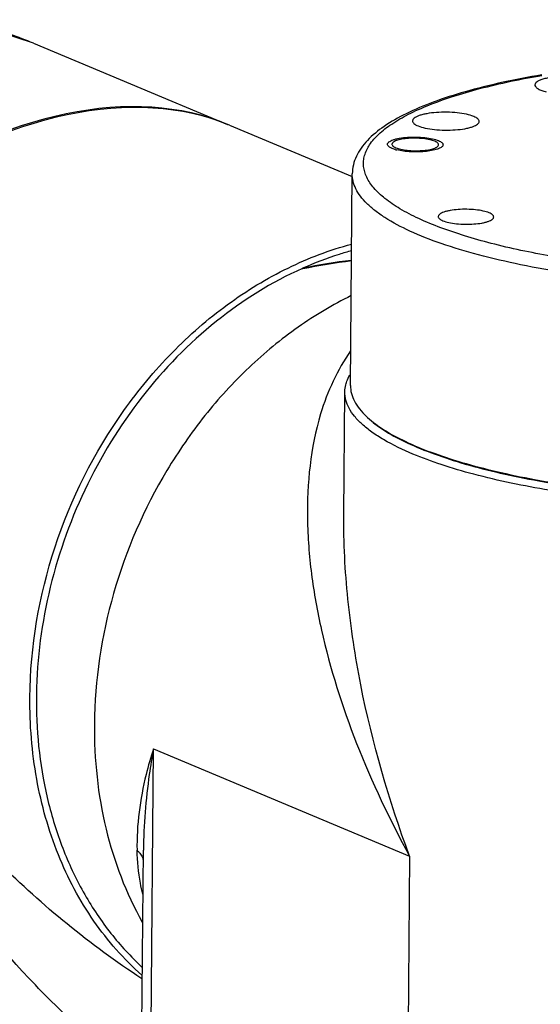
# Model space of a CAD drawing. Header units: millimetres. Extents: x 12 to 2508, y 25 to 1770.
# Tile 51 of 53: x 2276 to 2323, y 1549 to 1638. Entities that reach past the tile are written whole.
import ezdxf

# ---------------------------------------------------------------- set-up
doc = ezdxf.new("R2010")
doc.units = ezdxf.units.MM
for name, color, linetype in [('COVER_S_PBL101', 7, 'Continuous'), ('COVER_S_PBL86', 7, 'Continuous'), ('FLANGE_E_PBL106', 7, 'Continuous'), ('HOLDER_S_PBL100', 7, 'Continuous'), ('HOLDER_S_PBL85', 7, 'Continuous'), ('MODULE_S_ABL84', 7, 'Continuous'), ('MODULE_S_ABL99', 7, 'Continuous'), ('new_view_8_VBL72', 7, 'Continuous'), ('RING_S_PBL78', 7, 'Continuous')]:
    doc.layers.add(name, color=color, linetype=linetype)

# ---------------------------------------------------------------- blocks, each defined once
blk = doc.blocks.new('RING_S_PBL78', base_point=(1301.025, 1834.686))
at = {"layer": 'RING_S_PBL78', "color": 7}
for q in [(1310.799, 1865.36), (1310.799, 1865.361)]:
    blk.add_line((1310.816, 1865.369), q, dxfattribs=at)
blk.add_arc((1321.226, 1815.673), 50.716, 96.8006, 101.83488, dxfattribs=at)
for centre, major_axis, ratio, start_param, end_param in [((1320.503, 1830.798), (42.626, 1.876), 0.834841, 1.65822, 1.763164), ((1309.537, 1835.386), (-1.797, 40.821), 0.093221, -0.75206, -0.749974)]:
    blk.add_ellipse(centre, major_axis=major_axis, ratio=ratio, start_param=start_param, end_param=end_param, dxfattribs=at)
for points, knots in [([(1315.23, 1866.952), (1314.857, 1866.849), (1313.357, 1866.406), (1311.892, 1865.848), (1310.816, 1865.369)], [0, 0, 0, 0, 0.247141, 1, 1, 1, 1]), ([(1310.799, 1865.361), (1308.027, 1864.127), (1302.681, 1860.791), (1296.001, 1853.92), (1290.856, 1845.522), (1287.598, 1836.177), (1286.449, 1826.526), (1287.345, 1818.655), (1289.187, 1812.879), (1291.068, 1808.939), (1293.433, 1805.41), (1295.328, 1803.353), (1296.337, 1802.42)], [0, 0, 0, 0, 0.12198, 0.250107, 0.382103, 0.514821, 0.644963, 0.769789, 0.829811, 0.888094, 0.944744, 1, 1, 1, 1])]:
    blk.add_open_spline(points, degree=3, knots=knots, dxfattribs=at)
blk = doc.blocks.new('HOLDER_S_PBL85', base_point=(1340.834, 1823.388))
at = {"layer": 'HOLDER_S_PBL85', "color": 7}
for p, q in [((1314.528, 1843.193), (1314.622, 1854.233)), ((1314.528, 1843.192), (1314.528, 1843.196)), ((1296.24, 1786.705), (1296.465, 1812.944)), ((1296.465, 1812.945), (1296.465, 1812.944))]:
    blk.add_line(p, q, dxfattribs=at)
at = {"layer": 'HOLDER_S_PBL85', "color": 2}
for p, q in [((1297.059, 1785.958), (1297.368, 1822.074)), ((1297.368, 1822.074), (1320.452, 1812.416)), ((1320.452, 1812.416), (1320.242, 1787.931))]:
    blk.add_line(p, q, dxfattribs=at)
at = {"layer": 'HOLDER_S_PBL85', "color": 7}
for major_axis, start_param in [((37.561, 6.956), 6.121587), ((35.557, 6.585), 6.807722)]:
    blk.add_ellipse((1351.601, 1793.215), major_axis=major_axis, ratio=0.024305, start_param=start_param, end_param=8.837407, dxfattribs=at)
for points, knots in [([(1315.191, 1862.906), (1313.53, 1862.089), (1310.286, 1860.148), (1305.854, 1856.497), (1301.88, 1852.147), (1297.321, 1845.558), (1293.295, 1836.282), (1292.084, 1828.264), (1292.05, 1824.299)], [0, 0, 0, 0, 0.117748, 0.23932, 0.36412, 0.491275, 0.747729, 1, 1, 1, 1]), ([(1314.622, 1854.233), (1314.623, 1854.297), (1314.634, 1854.556), (1314.683, 1854.813), (1314.738, 1855)], [0, 0, 0, 0, 0.247465, 1, 1, 1, 1]), ([(1314.738, 1855), (1314.756, 1855.063), (1314.841, 1855.321), (1314.958, 1855.567), (1315.061, 1855.746)], [0, 0, 0, 0, 0.241991, 1, 1, 1, 1]), ([(1320.762, 1848.628), (1319.853, 1849.008), (1318.578, 1849.614), (1317.077, 1850.574), (1316.195, 1851.275), (1315.499, 1851.992), (1314.995, 1852.725), (1314.688, 1853.473), (1314.62, 1853.986), (1314.622, 1854.233)], [0, 0, 0, 0, 0.338454, 0.482908, 0.611253, 0.724585, 0.824843, 0.915155, 1, 1, 1, 1]), ([(1349.235, 1843.874), (1346.435, 1843.954), (1341.016, 1844.272), (1333.326, 1845.232), (1327.478, 1846.426), (1323.404, 1847.617), (1321.597, 1848.278), (1320.762, 1848.628)], [0, 0, 0, 0, 0.289807, 0.561095, 0.801237, 0.906321, 1, 1, 1, 1]), ([(1292.05, 1824.299), (1292.023, 1821.128), (1292.672, 1814.927), (1294.895, 1809.076), (1296.364, 1806.463)], [0, 0, 0, 0, 0.514016, 1, 1, 1, 1])]:
    blk.add_open_spline(points, degree=3, knots=knots, dxfattribs=at)
at = {"layer": 'HOLDER_S_PBL85', "color": 2}
for points, knots in [([(1315.141, 1857.941), (1314.54, 1857.079), (1313.491, 1855.238), (1312.746, 1853.258), (1312.44, 1852.246)], [0, 0, 0, 0, 0.498588, 1, 1, 1, 1]), ([(1312.44, 1852.246), (1311.522, 1849.212), (1311.029, 1844.302), (1311.538, 1837.777), (1312.773, 1830.936), (1315.519, 1822.312), (1318.657, 1815.695), (1320.452, 1812.416)], [0, 0, 0, 0, 0.228953, 0.349031, 0.472697, 0.730044, 1, 1, 1, 1]), ([(1320.452, 1812.416), (1318.591, 1817.431), (1316.364, 1825.112), (1314.775, 1835.497), (1314.506, 1840.649), (1314.528, 1843.192)], [0, 0, 0, 0, 0.509647, 0.757636, 1, 1, 1, 1]), ([(1297.368, 1822.074), (1297.124, 1821.307), (1296.276, 1818.334), (1295.837, 1815.221), (1295.896, 1812.933)], [0, 0, 0, 0, 0.260213, 1, 1, 1, 1]), ([(1297.368, 1822.074), (1297.232, 1821.308), (1296.746, 1818.288), (1296.485, 1815.227), (1296.465, 1812.945)], [0, 0, 0, 0, 0.254024, 1, 1, 1, 1]), ([(1296.415, 1808.985), (1296.334, 1809.309), (1296.053, 1810.609), (1295.921, 1811.939), (1295.896, 1812.933)], [0, 0, 0, 0, 0.251427, 1, 1, 1, 1]), ([(1295.896, 1812.933), (1295.92, 1812.912), (1296.013, 1812.828), (1296.098, 1812.736), (1296.156, 1812.663)], [0, 0, 0, 0, 0.256317, 1, 1, 1, 1]), ([(1296.156, 1812.663), (1296.194, 1812.614), (1296.332, 1812.421), (1296.426, 1812.196), (1296.461, 1812.024)], [0, 0, 0, 0, 0.261487, 1, 1, 1, 1])]:
    blk.add_open_spline(points, degree=3, knots=knots, dxfattribs=at)
blk = doc.blocks.new('COVER_S_PBL86', base_point=(1342.712, 1781.002))
at = {"layer": 'COVER_S_PBL86', "color": 7}
blk.add_ellipse((1351.598, 1792.911), major_axis=(37.561, 6.964), ratio=0.02463, start_param=-0.004785, end_param=2.554154, dxfattribs=at)
blk = doc.blocks.new('MODULE_S_ABL84', base_point=(1342.712, 1781.002))
at = {"layer": 'COVER_S_PBL86'}
blk.add_blockref('COVER_S_PBL86', (1342.712, 1781.002), dxfattribs=at)
at = {"layer": 'HOLDER_S_PBL85'}
blk.add_blockref('HOLDER_S_PBL85', (1340.834, 1823.388), dxfattribs=at)
blk = doc.blocks.new('HOLDER_S_PBL100', base_point=(1280.001, 1829.458))
at = {"layer": 'HOLDER_S_PBL100', "color": 7}
blk.add_line((1304.224, 1878.259), (1315.289, 1873.63), dxfattribs=at)
blk.add_ellipse((1283.042, 1846.471), major_axis=(26.28, 28.54), ratio=0.659351, start_param=0.234751, end_param=2.275384, dxfattribs=at)
for points, knots in [([(1286.238, 1826.73), (1286.277, 1831.281), (1287.858, 1840.471), (1293.064, 1850.837), (1298.884, 1857.844), (1303.872, 1862.2), (1309.336, 1865.532), (1313.259, 1867.021), (1315.231, 1867.547)], [0, 0, 0, 0, 0.255767, 0.514815, 0.642097, 0.765881, 0.885294, 1, 1, 1, 1]), ([(1296.326, 1801.69), (1294.699, 1803.125), (1291.741, 1806.491), (1288.538, 1812.544), (1286.605, 1819.416), (1286.217, 1824.264), (1286.238, 1826.73)], [0, 0, 0, 0, 0.234223, 0.478287, 0.73371, 1, 1, 1, 1])]:
    blk.add_open_spline(points, degree=3, knots=knots, dxfattribs=at)
at = {"layer": 'HOLDER_S_PBL100', "color": 2}
for points, knots in [([(1296.281, 1792.548), (1294.44, 1793.825), (1290.912, 1796.627), (1284.478, 1802.914), (1277.507, 1811.726), (1270.705, 1823.187), (1267.14, 1831.265), (1265.622, 1835.355)], [0, 0, 0, 0, 0.125929, 0.252546, 0.505083, 0.754752, 1, 1, 1, 1]), ([(1296.324, 1801.368), (1293.993, 1802.884), (1289.541, 1806.166), (1285.432, 1809.862), (1283.477, 1811.778)], [0, 0, 0, 0, 0.503877, 1, 1, 1, 1])]:
    blk.add_open_spline(points, degree=3, knots=knots, dxfattribs=at)
blk = doc.blocks.new('COVER_S_PBL101', base_point=(1273.254, 1843.819))
at = {"layer": 'COVER_S_PBL101', "color": 7}
blk.add_line((1286.562, 1885.648), (1304.059, 1878.328), dxfattribs=at)
blk.add_lwpolyline([(1286.563, 1885.648), (1282.042, 1887.115), (1277.748, 1887.768), (1273.468, 1887.729), (1269.264, 1887.005), (1265.187, 1885.604), (1261.291, 1883.534), (1257.628, 1880.81), (1254.261, 1877.467), (1251.258, 1873.57), (1248.677, 1869.222), (1246.557, 1864.547), (1244.916, 1859.675), (1243.749, 1854.721), (1243.045, 1849.771), (1242.796, 1845.067)], dxfattribs=at)
at = {"layer": 'COVER_S_PBL101', "color": 2}
blk.add_arc((1275.733, 1859.787), 28.037, 67.28042, 76.33194, dxfattribs=at)
at = {"layer": 'COVER_S_PBL101', "color": 7}
blk.add_ellipse((1282.868, 1846.544), major_axis=(26.289, 28.535), ratio=0.659161, start_param=6.515572, end_param=8.558677, dxfattribs=at)
blk = doc.blocks.new('MODULE_S_ABL99', base_point=(1273.254, 1843.819))
at = {"layer": 'COVER_S_PBL101'}
blk.add_blockref('COVER_S_PBL101', (1273.254, 1843.819), dxfattribs=at)
at = {"layer": 'HOLDER_S_PBL100'}
blk.add_blockref('HOLDER_S_PBL100', (1280.001, 1829.458), dxfattribs=at)
blk = doc.blocks.new('FLANGE_E_PBL106', base_point=(1352.208, 1865.031))
at = {"layer": 'FLANGE_E_PBL106', "color": 7}
for p, q in [((1331.752, 1881.887), (1331.757, 1881.84)), ((1315.127, 1854.807), (1315.291, 1873.876))]:
    blk.add_line(p, q, dxfattribs=at)
for centre, radius, start, end in [((1319.29, 1876.746), 0.496, 228.07401, 231.29234), ((1322.648, 1876.302), 0.496, 48.07401, 51.29234), ((1320.234, 1879.786), 3.864, 253.73521, 256.07909), ((1321.888, 1857.658), 7.751, 226.75283, 227.65121)]:
    blk.add_arc(centre, radius, start, end, dxfattribs=at)
for points, knots in [([(1332.384, 1882.803), (1331.168, 1882.598), (1328.847, 1882.154), (1325.573, 1881.341), (1322.691, 1880.419), (1320.232, 1879.393), (1318.217, 1878.263), (1316.867, 1877.177), (1316.077, 1876.222), (1315.641, 1875.483), (1315.36, 1874.696), (1315.293, 1874.149), (1315.291, 1873.876)], [0, 0, 0, 0, 0.181377, 0.347102, 0.495535, 0.625777, 0.738058, 0.834373, 0.87809, 0.919691, 0.959886, 1, 1, 1, 1]), ([(1334.525, 1882.669), (1334.341, 1882.667), (1333.982, 1882.653), (1333.463, 1882.607), (1332.988, 1882.535), (1332.574, 1882.441), (1332.233, 1882.329), (1331.977, 1882.202), (1331.804, 1882.062), (1331.753, 1881.94), (1331.752, 1881.887)], [0, 0, 0, 0, 0.183518, 0.358639, 0.519853, 0.662288, 0.782076, 0.876894, 0.94724, 1, 1, 1, 1]), ([(1331.757, 1881.84), (1331.77, 1881.781), (1331.857, 1881.653), (1332.074, 1881.51), (1332.386, 1881.376), (1332.63, 1881.307), (1332.766, 1881.273)], [0, 0, 0, 0, 0.152714, 0.365378, 0.648826, 1, 1, 1, 1]), ([(1326.232, 1879.047), (1326.025, 1879.134), (1325.534, 1879.269), (1324.723, 1879.391), (1323.813, 1879.444), (1322.894, 1879.42), (1322.166, 1879.337), (1321.652, 1879.23), (1321.336, 1879.138), (1321.079, 1879.034), (1320.887, 1878.92), (1320.759, 1878.796), (1320.723, 1878.695), (1320.723, 1878.65)], [0, 0, 0, 0, 0.116447, 0.262393, 0.424907, 0.588818, 0.738774, 0.804202, 0.861359, 0.909258, 0.947515, 0.976801, 1, 1, 1, 1]), ([(1326.723, 1878.599), (1326.723, 1878.639), (1326.696, 1878.73), (1326.592, 1878.846), (1326.433, 1878.955), (1326.304, 1879.017), (1326.232, 1879.047)], [0, 0, 0, 0, 0.174167, 0.387498, 0.660903, 1, 1, 1, 1]), ([(1320.723, 1878.65), (1320.723, 1878.61), (1320.75, 1878.519), (1320.853, 1878.402), (1321.013, 1878.293), (1321.141, 1878.232), (1321.214, 1878.202)], [0, 0, 0, 0, 0.174167, 0.387498, 0.660903, 1, 1, 1, 1]), ([(1321.214, 1878.202), (1321.421, 1878.115), (1321.912, 1877.98), (1322.722, 1877.857), (1323.633, 1877.805), (1324.552, 1877.829), (1325.279, 1877.912), (1325.794, 1878.019), (1326.11, 1878.111), (1326.367, 1878.215), (1326.559, 1878.329), (1326.687, 1878.453), (1326.722, 1878.554), (1326.723, 1878.599)], [0, 0, 0, 0, 0.116447, 0.262393, 0.424907, 0.588818, 0.738774, 0.804202, 0.861359, 0.909258, 0.947515, 0.976801, 1, 1, 1, 1]), ([(1318.469, 1876.545), (1318.469, 1876.583), (1318.499, 1876.667), (1318.606, 1876.77), (1318.766, 1876.865), (1318.98, 1876.952), (1319.243, 1877.028), (1319.672, 1877.118), (1320.278, 1877.187), (1321.044, 1877.207), (1321.803, 1877.163), (1322.478, 1877.061), (1322.887, 1876.948), (1323.06, 1876.876)], [0, 0, 0, 0, 0.023197, 0.052477, 0.090723, 0.138624, 0.195774, 0.261199, 0.411157, 0.575075, 0.737604, 0.883552, 1, 1, 1, 1]), ([(1322.725, 1876.82), (1322.58, 1876.881), (1322.237, 1876.975), (1321.669, 1877.061), (1321.032, 1877.098), (1320.389, 1877.081), (1319.879, 1877.023), (1319.519, 1876.948), (1319.298, 1876.883), (1319.118, 1876.811), (1318.984, 1876.731), (1318.894, 1876.644), (1318.869, 1876.573), (1318.869, 1876.542)], [0, 0, 0, 0, 0.116449, 0.262399, 0.424921, 0.588831, 0.738785, 0.804213, 0.861365, 0.909265, 0.947523, 0.976799, 1, 1, 1, 1]), ([(1318.694, 1876.263), (1318.66, 1876.284), (1318.587, 1876.333), (1318.498, 1876.423), (1318.469, 1876.508), (1318.469, 1876.545)], [0, 0, 0, 0, 0.318732, 0.69929, 1, 1, 1, 1]), ([(1318.878, 1876.172), (1318.861, 1876.179), (1318.798, 1876.206), (1318.737, 1876.238), (1318.694, 1876.263)], [0, 0, 0, 0, 0.269096, 1, 1, 1, 1]), ([(1318.869, 1876.542), (1318.869, 1876.528), (1318.878, 1876.464), (1318.922, 1876.41), (1318.959, 1876.377)], [0, 0, 0, 0, 0.219646, 1, 1, 1, 1]), ([(1318.98, 1876.359), (1318.995, 1876.347), (1319.067, 1876.295), (1319.148, 1876.255), (1319.213, 1876.228)], [0, 0, 0, 0, 0.216322, 1, 1, 1, 1]), ([(1319.213, 1876.228), (1319.358, 1876.167), (1319.701, 1876.073), (1320.269, 1875.987), (1320.906, 1875.951), (1321.549, 1875.967), (1322.059, 1876.025), (1322.419, 1876.1), (1322.64, 1876.165), (1322.82, 1876.237), (1322.954, 1876.317), (1323.044, 1876.404), (1323.069, 1876.475), (1323.069, 1876.506)], [0, 0, 0, 0, 0.116449, 0.262399, 0.424921, 0.588831, 0.738785, 0.804213, 0.861365, 0.909265, 0.947523, 0.976799, 1, 1, 1, 1]), ([(1323.469, 1876.503), (1323.469, 1876.469), (1323.446, 1876.396), (1323.36, 1876.301), (1323.23, 1876.214), (1323.055, 1876.133), (1322.838, 1876.059), (1322.481, 1875.969), (1321.963, 1875.889), (1321.292, 1875.845), (1320.594, 1875.853), (1319.926, 1875.911), (1319.501, 1875.987), (1319.304, 1876.035)], [0, 0, 0, 0, 0.022786, 0.050572, 0.086025, 0.130012, 0.182438, 0.242721, 0.38284, 0.540608, 0.704216, 0.86126, 1, 1, 1, 1]), ([(1322.958, 1876.689), (1322.943, 1876.701), (1322.871, 1876.753), (1322.79, 1876.793), (1322.725, 1876.82)], [0, 0, 0, 0, 0.216322, 1, 1, 1, 1]), ([(1323.069, 1876.506), (1323.069, 1876.52), (1323.06, 1876.584), (1323.017, 1876.638), (1322.98, 1876.671)], [0, 0, 0, 0, 0.219646, 1, 1, 1, 1]), ([(1323.06, 1876.876), (1323.12, 1876.851), (1323.228, 1876.8), (1323.36, 1876.709), (1323.447, 1876.612), (1323.469, 1876.536), (1323.469, 1876.503)], [0, 0, 0, 0, 0.338997, 0.612479, 0.82584, 1, 1, 1, 1]), ([(1319.152, 1876.076), (1319.127, 1876.084), (1319.035, 1876.112), (1318.944, 1876.144), (1318.878, 1876.172)], [0, 0, 0, 0, 0.26751, 1, 1, 1, 1]), ([(1327.628, 1870.365), (1327.456, 1870.437), (1327.047, 1870.55), (1326.372, 1870.652), (1325.613, 1870.696), (1324.847, 1870.676), (1324.241, 1870.607), (1323.812, 1870.517), (1323.549, 1870.441), (1323.335, 1870.354), (1323.175, 1870.259), (1323.068, 1870.156), (1323.038, 1870.072), (1323.038, 1870.034)], [0, 0, 0, 0, 0.11644, 0.262377, 0.424887, 0.588793, 0.738747, 0.804176, 0.861332, 0.909245, 0.947504, 0.976796, 1, 1, 1, 1]), ([(1323.038, 1870.034), (1323.038, 1870.001), (1323.06, 1869.925), (1323.147, 1869.828), (1323.279, 1869.737), (1323.387, 1869.686), (1323.447, 1869.661)], [0, 0, 0, 0, 0.174153, 0.387488, 0.660972, 1, 1, 1, 1]), ([(1323.447, 1869.661), (1323.62, 1869.588), (1324.029, 1869.476), (1324.704, 1869.374), (1325.463, 1869.33), (1326.228, 1869.35), (1326.835, 1869.419), (1327.264, 1869.508), (1327.527, 1869.585), (1327.741, 1869.671), (1327.901, 1869.767), (1328.008, 1869.87), (1328.037, 1869.954), (1328.038, 1869.991)], [0, 0, 0, 0, 0.11644, 0.262377, 0.424887, 0.588793, 0.738747, 0.804176, 0.861332, 0.909245, 0.947504, 0.976796, 1, 1, 1, 1]), ([(1328.038, 1869.991), (1328.038, 1870.025), (1328.016, 1870.1), (1327.929, 1870.198), (1327.796, 1870.289), (1327.689, 1870.34), (1327.628, 1870.365)], [0, 0, 0, 0, 0.174153, 0.387488, 0.660972, 1, 1, 1, 1]), ([(1315.127, 1854.807), (1315.125, 1854.57), (1315.188, 1854.079), (1315.473, 1853.362), (1315.943, 1852.658), (1316.349, 1852.227), (1316.577, 1852.012)], [0, 0, 0, 0, 0.219602, 0.452611, 0.710116, 1, 1, 1, 1]), ([(1316.666, 1851.93), (1317.117, 1851.519), (1318.208, 1850.727), (1320.145, 1849.694), (1322.505, 1848.722), (1325.259, 1847.826), (1328.373, 1847.016), (1333.101, 1846.036), (1339.586, 1845.13), (1347.8, 1844.548), (1356.244, 1844.475), (1364.468, 1844.913), (1369.806, 1845.565), (1372.351, 1845.992)], [0, 0, 0, 0, 0.032104, 0.070521, 0.115306, 0.166212, 0.222795, 0.284469, 0.42019, 0.566931, 0.71744, 0.864213, 1, 1, 1, 1]), ([(1316.673, 1851.922), (1317.112, 1851.509), (1318.185, 1850.711), (1320.099, 1849.672), (1322.442, 1848.693), (1325.184, 1847.79), (1328.29, 1846.973), (1333.017, 1845.984), (1339.51, 1845.07), (1347.741, 1844.48), (1356.209, 1844.404), (1364.455, 1844.844), (1369.806, 1845.499), (1372.357, 1845.929)], [0, 0, 0, 0, 0.031749, 0.069843, 0.114363, 0.165074, 0.221535, 0.283157, 0.41896, 0.56597, 0.716842, 0.863969, 1, 1, 1, 1])]:
    blk.add_open_spline(points, degree=3, knots=knots, dxfattribs=at)
at = {"layer": 'FLANGE_E_PBL106', "color": 2}
for points, knots in [([(1323.276, 1869.02), (1322.6, 1869.274), (1321.343, 1869.79), (1319.65, 1870.661), (1318.282, 1871.572), (1317.249, 1872.518), (1316.561, 1873.502), (1316.297, 1874.373), (1316.294, 1875.045), (1316.42, 1875.722), (1316.845, 1876.58), (1317.7, 1877.531), (1318.894, 1878.442), (1320.419, 1879.31), (1322.263, 1880.13), (1324.41, 1880.895), (1327.793, 1881.871), (1330.5, 1882.429), (1332.388, 1882.751)], [0, 0, 0, 0, 0.076395, 0.143382, 0.200957, 0.249603, 0.290599, 0.326452, 0.343705, 0.361201, 0.398871, 0.442943, 0.495341, 0.556952, 0.628022, 0.708392, 0.797623, 1, 1, 1, 1]), ([(1372.576, 1865.071), (1371.137, 1864.828), (1368.157, 1864.405), (1361.915, 1863.794), (1353.806, 1863.483), (1345.651, 1863.744), (1339.262, 1864.311), (1334.76, 1864.896), (1330.573, 1865.634), (1326.775, 1866.51), (1323.434, 1867.509), (1320.608, 1868.612), (1318.624, 1869.648), (1317.357, 1870.533), (1316.612, 1871.177), (1316.026, 1871.834), (1315.601, 1872.505), (1315.345, 1873.186), (1315.289, 1873.651), (1315.291, 1873.876)], [0, 0, 0, 0, 0.072464, 0.149341, 0.311199, 0.474867, 0.553966, 0.62947, 0.700156, 0.764917, 0.822805, 0.873091, 0.91535, 0.933481, 0.949692, 0.964133, 0.977055, 0.988837, 1, 1, 1, 1]), ([(1371.911, 1866.243), (1369.912, 1865.909), (1365.739, 1865.367), (1359.293, 1864.906), (1352.599, 1864.775), (1345.894, 1864.982), (1339.416, 1865.517), (1333.394, 1866.362), (1328.775, 1867.327), (1325.48, 1868.251), (1323.983, 1868.756), (1323.276, 1869.02)], [0, 0, 0, 0, 0.123778, 0.256699, 0.394436, 0.532436, 0.666135, 0.791162, 0.903549, 0.953943, 1, 1, 1, 1])]:
    blk.add_open_spline(points, degree=3, knots=knots, dxfattribs=at)
blk = doc.blocks.new('NEW_VIEW_8_VBL72', base_point=(1264.721, 1451.007))
at = {"layer": 'FLANGE_E_PBL106'}
blk.add_blockref('FLANGE_E_PBL106', (1352.208, 1865.031), dxfattribs=at)
at = {"layer": 'MODULE_S_ABL84'}
blk.add_blockref('MODULE_S_ABL84', (1342.712, 1781.002), dxfattribs=at)
at = {"layer": 'MODULE_S_ABL99'}
blk.add_blockref('MODULE_S_ABL99', (1273.254, 1843.819), dxfattribs=at)
at = {"layer": 'RING_S_PBL78'}
blk.add_blockref('RING_S_PBL78', (1301.025, 1834.686), dxfattribs=at)

msp = doc.modelspace()

# ---------------------------------------------------------------- block references
at = {"layer": 'new_view_8_VBL72'}
msp.add_blockref('NEW_VIEW_8_VBL72', (2255.626, 1201.366), dxfattribs=at)

doc.saveas('drawing.dxf')
